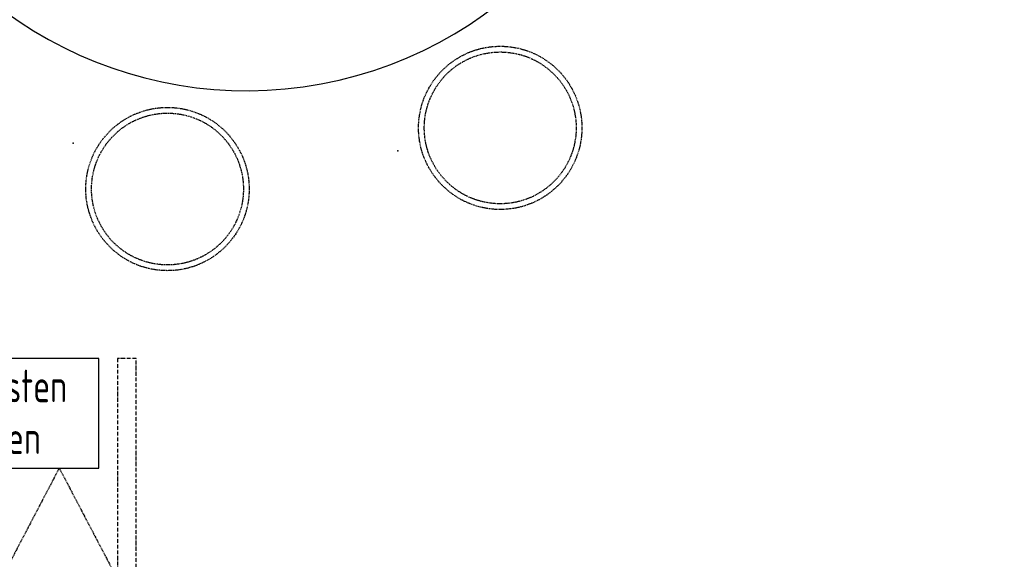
# Model space of a CAD drawing. Header units: millimetres. Extents: x -437 to 139813, y -473 to 90544.
# Tile 55 of 149: x 61743 to 63853, y 61394 to 62550. Entities that reach past the tile are written whole.
import ezdxf

# ---------------------------------------------------------------- set-up
doc = ezdxf.new("R2010")
doc.units = ezdxf.units.MM
for name, pattern in [('DGN Style 1', [688.000884, 1.14476, -686.856124]), ('HHL_M011', [12, 8, -2, 0, -2]), ('HHL_V050', [3, 2, -1])]:
    doc.linetypes.add(name, pattern=pattern)
doc.layers.add('059 Kader (tekening)', color=253, linetype='Continuous', lineweight=13)
for name, color, linetype in [('B4TM', 3, 'Continuous'), ('BO-00-boards', 3, 'Continuous'), ('CH-00-chairs', 3, 'Continuous'), ('DR-90-points', 31, 'Continuous'), ('ME-00-media', 93, 'Continuous'), ('Xref', 253, 'Continuous')]:
    doc.layers.add(name, color=color, linetype=linetype)
doc.styles.add('ISO', font='isocp.shx')

# ---------------------------------------------------------------- blocks, each defined once
blk = doc.blocks.new('AE1')
at = {"layer": '059 Kader (tekening)', "color": 12, "linetype": 'Continuous', "lineweight": 13}
mesh = blk.add_polyface(dxfattribs=at)
corners = [(0, 0), (1399, 0), (1399, 841), (0, 841)]
mesh.append_faces([[corners[k] for k in face] for face in [(3, 1, 2)]], dxfattribs={"vtx0": -1, "color": 12})
mesh.append_faces([[corners[k] for k in face] for face in [(3, 0, 1)]], dxfattribs={"vtx2": -1, "color": 12})
at = {"layer": '059 Kader (tekening)', "color": 12, "linetype": 'Continuous', "lineweight": 35}
mesh = blk.add_polyface(dxfattribs=at)
corners = [(10, 10), (1389, 10), (1389, 831), (10, 831)]
mesh.append_faces([[corners[k] for k in face] for face in [(0, 2, 3)]], dxfattribs={"vtx0": -1, "color": 12})
mesh.append_faces([[corners[k] for k in face] for face in [(1, 2, 0)]], dxfattribs={"vtx1": -1, "color": 12})
blk = doc.blocks.new('Hocker')
at = {"layer": 'CH-00-chairs', "linetype": 'HHL_V050'}
for radius in [175, 162.7]:
    blk.add_circle((0, -225), radius, dxfattribs=at)
at = {"layer": 'DR-90-points'}
blk.add_point((0, 0), dxfattribs=at)
blk = doc.blocks.new('*U279')
at = {"layer": 'B4TM', "xscale": -1, "rotation": 90}
blk.add_blockref('Hocker', (-200, 0), dxfattribs=at)
blk = doc.blocks.new('*U280')
at = {"layer": 'B4TM', "color": 0, "linetype": 'ByBlock', "lineweight": -2, "transparency": 16777216}
for p, rotation in [((38539.2, 77827), 231.4285714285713), ((37848, 77624.4), 192.8571428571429)]:
    blk.add_blockref('*U279', p, dxfattribs=dict(at, rotation=rotation))
blk = doc.blocks.new('Beamer')
at = {"layer": 'ME-00-media', "color": 7, "linetype": 'HHL_V050'}
for q in [(496.7, 202), (496.7, -72)]:
    blk.add_line((235, 65), q, dxfattribs=at)
at = {"layer": 'ME-00-media'}
blk.add_lwpolyline([(0, -150), (235, -150), (235, 150), (0, 150)], close=True, dxfattribs=at)
at = {"layer": 'DR-90-points', "style": 'ISO', "width": 0.8}
for s, p in [('Tasten ', (94, -125.9)), ('oben', (205, -120.4))]:
    blk.add_text(s, height=70, rotation=90, dxfattribs=at).set_placement(p)
blk = doc.blocks.new('Activboard-Kompakt-64')
at = {"layer": 'BO-00-boards', "color": 2, "linetype": 'HHL_M011'}
blk.add_lwpolyline([(-80.1, 0), (-80.1, -1610), (-40, -1610), (-40, 0)], close=True, dxfattribs=at)
at = {"layer": 'ME-00-media', "rotation": 89.99999999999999}
blk.add_blockref('Beamer', (150, -1610), dxfattribs=at)

msp = doc.modelspace()

# ---------------------------------------------------------------- linework, layer by layer
at = {"layer": 'B4TM'}
msp.add_arc((62229.2, 63273), 875, 201.4723, 157.7943, dxfattribs=at)

# ---------------------------------------------------------------- block references
at = {"layer": 'B4TM', "xscale": -1, "rotation": 25.49741127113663}
msp.add_blockref('*U280', (130325.3, 8541.2), dxfattribs=at)
at = {"layer": 'B4TM', "rotation": 180}
msp.add_blockref('Activboard-Kompakt-64', (61913, 60214.2), dxfattribs=at)
at = {"layer": 'Xref', "linetype": 'Continuous', "lineweight": 35, "xscale": 100, "yscale": 100, "zscale": 100}
msp.add_blockref('AE1', (-87, 6444.2), dxfattribs=at)

# ---------------------------------------------------------------- meshes
at = {"layer": 'Xref', "linetype": 'DGN Style 1', "lineweight": 13}
mesh = msp.add_polyface(dxfattribs=at)
corners = [(52913, 85844.2), (67613, 85844.2), (67613, 60044.2), (60263, 60044.2), (41813, 60044.2), (41813, 85844.2), (49313, 85844.2), (49313, 85834.2), (52913, 85834.2)]
mesh.append_faces([[corners[k] for k in face] for face in [(3, 1, 2), (1, 8, 0), (7, 5, 6)]], dxfattribs={"vtx0": -1})
mesh.append_faces([[corners[k] for k in face] for face in [(8, 3, 7), (4, 7, 3)]], dxfattribs={"vtx0": -1, "vtx1": -1})
mesh.append_faces([[corners[k] for k in face] for face in [(3, 8, 1)]], dxfattribs={"vtx0": -1, "vtx1": -1, "vtx2": -1})
mesh.append_faces([[corners[k] for k in face] for face in [(7, 4, 5)]], dxfattribs={"vtx0": -1, "vtx2": -1})

doc.saveas('drawing.dxf')
